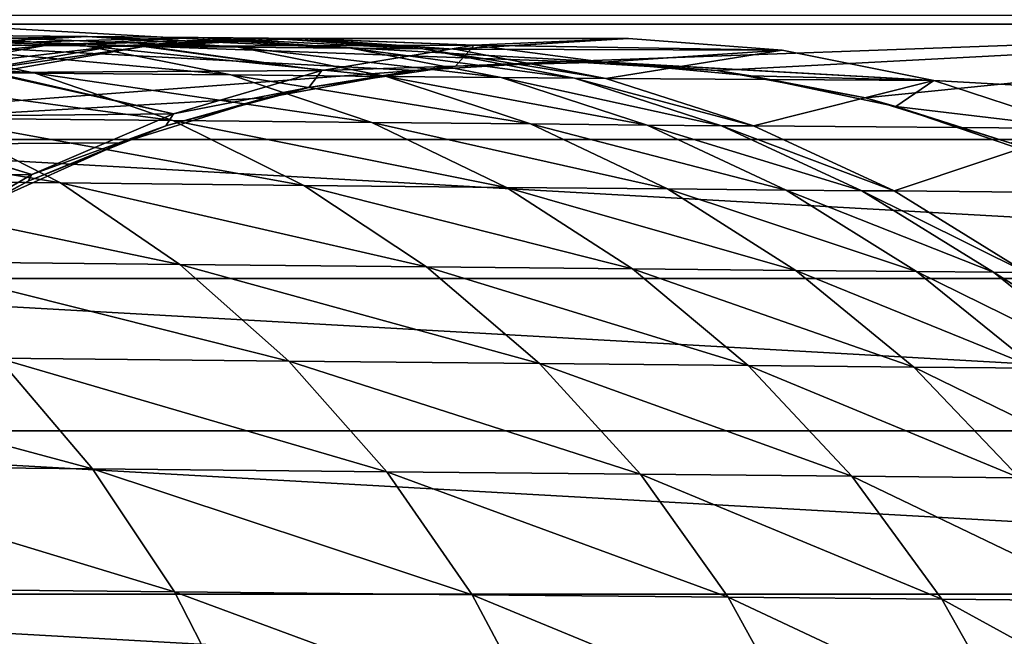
# Model space of a CAD drawing. Header units: metres. Extents: x -22 to 237, y -22 to 22.
# Tile 52 of 80: x 123.43 to 131.49, y 5.55 to 10.59. Entities that reach past the tile are written whole.
import ezdxf

# ---------------------------------------------------------------- set-up
doc = ezdxf.new("R2010")
doc.units = ezdxf.units.M
doc.layers.add('solid_KKK', color=7, linetype='CONTINUOUS')

msp = doc.modelspace()

# ---------------------------------------------------------------- linework, layer by layer
at = {"layer": 'solid_KKK'}
for points in [[(222, -15, 265.399994), (222, 15, 265.399994), (120.987495, 15, 265.399994)], [(120.987495, -15, 265.399994), (222, -15, 265.399994), (120.987495, 15, 265.399994)], [(120.987495, -15, 250.300003), (120.987495, 15, 250.300003), (222, 15, 250.300003)], [(120.987495, -15, 250.300003), (222, 15, 250.300003), (222, -15, 250.300003)], [(135.082535, 11.43049, 415.734802), (120.718948, 11.43049, 415.48407), (119.484413, 10.554325, 415.462524)], [(136.317062, 10.554325, 415.756348), (135.082535, 11.43049, 415.734802), (119.484413, 10.554325, 415.462524)], [(126.665489, 10.175269, 415.58786), (119.484413, 10.554325, 415.462524), (118.355728, 9.545416, 415.44281)], [(127.900742, 10.249992, 415.609436), (136.317062, 10.554325, 415.756348), (119.484413, 10.554325, 415.462524)], [(126.665489, 10.175269, 415.58786), (127.900742, 10.249992, 415.609436), (119.484413, 10.554325, 415.462524)], [(120.26149, 9.611737, 301.958801), (121.398697, 10.629139, 301.978638), (139.501663, 9.611767, 302.294647)], [(121.398697, 10.629139, 301.978638), (138.364456, 10.629162, 302.27478), (139.501663, 9.611767, 302.294647)], [(127.900742, 10.249992, 415.609436), (129.135986, 10.175269, 415.630981), (136.317062, 10.554325, 415.756348)], [(129.135986, 10.175269, 415.630981), (130.353333, 9.952162, 415.652252), (136.317062, 10.554325, 415.756348)], [(130.353333, 9.952162, 415.652252), (131.534897, 9.583913, 415.672852), (136.317062, 10.554325, 415.756348)], [(123.973358, 10.378781, 585.762573), (122.764923, 10.466103, 585.38446), (121.223442, 10.481109, 589.759766)], [(122.401817, 10.394079, 590.223145), (123.973358, 10.378781, 585.762573), (121.223442, 10.481109, 589.759766)], [(123.561623, 10.154909, 590.679871), (122.401817, 10.394079, 590.223145), (120.51609, 10.412619, 594.560303)], [(121.640343, 10.173797, 595.098694), (123.561623, 10.154909, 590.679871), (120.51609, 10.412619, 594.560303)], [(122.764923, 10.466103, 585.38446), (123.990372, 10.454351, 580.910339), (121.55513, 10.40001, 585.006409)], [(123.990372, 10.454351, 580.910339), (122.756683, 10.388488, 580.619507), (121.55513, 10.40001, 585.006409)], [(125.162781, 10.139322, 586.135193), (123.973358, 10.378781, 585.762573), (122.401817, 10.394079, 590.223145)], [(123.561623, 10.154909, 590.679871), (125.162781, 10.139322, 586.135193), (122.401817, 10.394079, 590.223145)], [(123.990372, 10.454351, 580.910339), (124.893532, 10.445914, 576.360229), (122.756683, 10.388488, 580.619507)], [(124.893532, 10.445914, 576.360229), (123.642235, 10.380216, 576.158081), (122.756683, 10.388488, 580.619507)], [(125.222694, 10.3668, 581.201233), (123.990372, 10.454351, 580.910339), (122.764923, 10.466103, 585.38446)], [(123.973358, 10.378781, 585.762573), (125.222694, 10.3668, 581.201233), (122.764923, 10.466103, 585.38446)], [(124.893532, 10.445914, 576.360229), (125.469803, 10.440835, 571.757202), (123.642235, 10.380216, 576.158081)], [(125.469803, 10.440835, 571.757202), (124.207275, 10.375236, 571.644836), (123.642235, 10.380216, 576.158081)], [(126.143463, 10.358199, 576.562378), (124.893532, 10.445914, 576.360229), (123.990372, 10.454351, 580.910339)], [(125.222694, 10.3668, 581.201233), (126.143463, 10.358199, 576.562378), (123.990372, 10.454351, 580.910339)], [(125.469803, 10.440835, 571.757202), (125.716248, 10.439139, 567.124878), (124.207275, 10.375236, 571.644836)], [(125.716248, 10.439139, 567.124878), (124.465309, 10.375405, 567.103027), (124.207275, 10.375236, 571.644836)], [(127.151627, 10.382779, 417.127075), (124.465309, 10.375405, 567.103027), (125.716248, 10.439139, 567.124878)], [(126.730972, 10.353021, 571.869629), (125.469803, 10.440835, 571.757202), (124.893532, 10.445914, 576.360229)], [(126.143463, 10.358199, 576.562378), (126.730972, 10.353021, 571.869629), (124.893532, 10.445914, 576.360229)], [(125.731468, 10.438994, 567.125122), (125.716248, 10.439139, 567.124878), (125.469803, 10.440835, 571.757202)], [(126.982224, 10.351292, 567.146973), (125.731468, 10.438994, 567.125122), (125.469803, 10.440835, 571.757202)], [(126.730972, 10.353021, 571.869629), (126.982224, 10.351292, 567.146973), (125.469803, 10.440835, 571.757202)], [(127.151627, 10.382779, 417.127075), (125.716248, 10.439139, 567.124878), (125.731468, 10.438994, 567.125122)], [(128.413284, 10.438144, 417.149109), (125.731468, 10.438994, 567.125122), (126.982224, 10.351292, 567.146973)], [(127.151627, 10.382779, 417.127075), (125.731468, 10.438994, 567.125122), (128.413284, 10.438144, 417.149109)], [(128.413284, 10.438144, 417.149109), (126.982224, 10.351292, 567.146973), (126.996063, 10.349477, 567.147217)], [(128.413284, 10.438144, 417.149109), (126.996063, 10.349477, 567.147217), (129.67244, 10.341594, 417.171082)], [(127.151627, 10.382779, 417.127075), (128.413284, 10.438144, 417.149109), (129.67244, 10.341594, 417.171082)], [(122.756683, 10.388488, 580.619507), (123.642235, 10.380216, 576.158081), (121.539673, 10.170174, 580.332947)], [(123.642235, 10.380216, 576.158081), (122.407883, 10.162063, 575.958862), (121.539673, 10.170174, 580.332947)], [(123.642235, 10.380216, 576.158081), (124.207275, 10.375236, 571.644836), (122.407883, 10.162063, 575.958862)], [(124.207275, 10.375236, 571.644836), (122.961853, 10.15718, 571.533997), (122.407883, 10.162063, 575.958862)], [(124.207275, 10.375236, 571.644836), (124.448921, 10.373572, 567.102722), (122.961853, 10.15718, 571.533997)], [(124.448921, 10.373572, 567.102722), (123.216049, 10.159638, 567.081238), (122.961853, 10.15718, 571.533997)], [(125.905716, 10.176294, 417.105316), (123.216049, 10.159638, 567.081238), (124.448921, 10.373572, 567.102722)], [(126.435669, 10.127116, 581.487854), (125.222694, 10.3668, 581.201233), (123.973358, 10.378781, 585.762573)], [(125.162781, 10.139322, 586.135193), (126.435669, 10.127116, 581.487854), (123.973358, 10.378781, 585.762573)], [(124.465309, 10.375405, 567.103027), (124.448921, 10.373572, 567.102722), (124.207275, 10.375236, 571.644836)], [(125.905716, 10.176294, 417.105316), (124.448921, 10.373572, 567.102722), (124.465309, 10.375405, 567.103027)], [(125.905716, 10.176294, 417.105316), (124.465309, 10.375405, 567.103027), (127.151627, 10.382779, 417.127075)], [(127.373787, 10.118352, 576.761597), (126.143463, 10.358199, 576.562378), (125.222694, 10.3668, 581.201233)], [(126.435669, 10.127116, 581.487854), (127.373787, 10.118352, 576.761597), (125.222694, 10.3668, 581.201233)], [(126.998161, 10.212499, 417.12439), (125.905716, 10.176294, 417.105316), (127.151627, 10.382779, 417.127075)], [(127.972366, 10.113076, 571.980408), (126.730972, 10.353021, 571.869629), (126.143463, 10.358199, 576.562378)], [(127.373787, 10.118352, 576.761597), (127.972366, 10.113076, 571.980408), (126.143463, 10.358199, 576.562378)], [(126.996063, 10.349477, 567.147217), (126.982224, 10.351292, 567.146973), (126.730972, 10.353021, 571.869629)], [(128.228363, 10.111315, 567.168701), (126.996063, 10.349477, 567.147217), (126.730972, 10.353021, 571.869629)], [(127.972366, 10.113076, 571.980408), (128.228363, 10.111315, 567.168701), (126.730972, 10.353021, 571.869629)], [(129.67244, 10.341594, 417.171082), (126.996063, 10.349477, 567.147217), (128.228363, 10.111315, 567.168701)], [(128.209549, 10.244506, 417.145538), (126.998161, 10.212499, 417.12439), (127.151627, 10.382779, 417.127075)], [(128.209549, 10.244506, 417.145538), (127.151627, 10.382779, 417.127075), (129.67244, 10.341594, 417.171082)], [(128.209549, 10.244506, 417.145538), (129.67244, 10.341594, 417.171082), (130.910904, 10.094526, 417.192688)], [(129.67244, 10.341594, 417.171082), (128.228363, 10.111315, 567.168701), (130.910904, 10.094526, 417.192688)], [(126.665489, 10.175269, 415.58786), (126.998161, 10.212499, 417.12439), (127.900742, 10.249992, 415.609436)], [(127.900742, 10.249992, 415.609436), (126.998161, 10.212499, 417.12439), (128.209549, 10.244506, 417.145538)], [(127.900742, 10.249992, 415.609436), (128.209549, 10.244506, 417.145538), (129.135986, 10.175269, 415.630981)], [(129.416229, 10.133281, 417.166595), (128.209549, 10.244506, 417.145538), (130.910904, 10.094526, 417.192688)], [(129.135986, 10.175269, 415.630981), (128.209549, 10.244506, 417.145538), (129.416229, 10.133281, 417.166595)], [(125.448151, 9.952162, 415.56662), (126.665489, 10.175269, 415.58786), (118.355728, 9.545416, 415.44281)], [(124.68589, 9.767091, 591.123169), (123.561623, 10.154909, 590.679871), (121.640343, 10.173797, 595.098694)], [(122.730118, 9.786318, 595.621338), (124.68589, 9.767091, 591.123169), (121.640343, 10.173797, 595.098694)], [(124.693718, 9.821714, 417.084167), (122.001892, 9.794839, 567.060059), (123.198761, 10.15555, 567.080933)], [(124.693718, 9.821714, 417.084167), (123.198761, 10.15555, 567.080933), (123.216049, 10.159638, 567.081238)], [(124.693718, 9.821714, 417.084167), (123.216049, 10.159638, 567.081238), (125.905716, 10.176294, 417.105316)], [(126.315804, 9.751225, 586.496887), (125.162781, 10.139322, 586.135193), (123.561623, 10.154909, 590.679871)], [(124.68589, 9.767091, 591.123169), (126.315804, 9.751225, 586.496887), (123.561623, 10.154909, 590.679871)], [(125.799026, 10.037706, 417.103455), (124.693718, 9.821714, 417.084167), (125.905716, 10.176294, 417.105316)], [(125.448151, 9.952162, 415.56662), (125.799026, 10.037706, 417.103455), (126.665489, 10.175269, 415.58786)], [(126.998161, 10.212499, 417.12439), (125.799026, 10.037706, 417.103455), (125.905716, 10.176294, 417.105316)], [(126.665489, 10.175269, 415.58786), (125.799026, 10.037706, 417.103455), (126.998161, 10.212499, 417.12439)], [(129.135986, 10.175269, 415.630981), (129.416229, 10.133281, 417.166595), (130.353333, 9.952162, 415.652252)], [(127.611549, 9.738799, 581.766113), (126.435669, 10.127116, 581.487854), (125.162781, 10.139322, 586.135193)], [(126.315804, 9.751225, 586.496887), (127.611549, 9.738799, 581.766113), (125.162781, 10.139322, 586.135193)], [(128.566513, 9.729877, 576.954956), (127.373787, 10.118352, 576.761597), (126.435669, 10.127116, 581.487854)], [(127.611549, 9.738799, 581.766113), (128.566513, 9.729877, 576.954956), (126.435669, 10.127116, 581.487854)], [(129.175858, 9.724507, 572.087891), (127.972366, 10.113076, 571.980408), (127.373787, 10.118352, 576.761597)], [(128.566513, 9.729877, 576.954956), (129.175858, 9.724507, 572.087891), (127.373787, 10.118352, 576.761597)], [(129.436432, 9.722713, 567.189819), (128.228363, 10.111315, 567.168701), (127.972366, 10.113076, 571.980408)], [(129.175858, 9.724507, 572.087891), (129.436432, 9.722713, 567.189819), (127.972366, 10.113076, 571.980408)], [(130.910904, 10.094526, 417.192688), (128.228363, 10.111315, 567.168701), (129.436432, 9.722713, 567.189819)], [(130.601364, 9.88038, 417.187286), (129.416229, 10.133281, 417.166595), (130.910904, 10.094526, 417.192688)], [(130.353333, 9.952162, 415.652252), (129.416229, 10.133281, 417.166595), (130.601364, 9.88038, 417.187286)], [(130.910904, 10.094526, 417.192688), (129.436432, 9.722713, 567.189819), (132.110687, 9.70054, 417.213623)], [(130.601364, 9.88038, 417.187286), (130.910904, 10.094526, 417.192688), (132.110687, 9.70054, 417.213623)], [(125.799026, 10.037706, 417.103455), (124.628906, 9.722574, 417.083038), (124.693718, 9.821714, 417.084167)], [(125.448151, 9.952162, 415.56662), (124.628906, 9.722574, 417.083038), (125.799026, 10.037706, 417.103455)], [(124.266586, 9.583913, 415.54599), (125.448151, 9.952162, 415.56662), (118.355728, 9.545416, 415.44281)], [(124.266586, 9.583913, 415.54599), (124.628906, 9.722574, 417.083038), (125.448151, 9.952162, 415.56662)], [(130.353333, 9.952162, 415.652252), (130.601364, 9.88038, 417.187286), (131.534897, 9.583913, 415.672852)], [(131.748352, 9.489337, 417.207306), (130.601364, 9.88038, 417.187286), (132.110687, 9.70054, 417.213623)], [(131.534897, 9.583913, 415.672852), (130.601364, 9.88038, 417.187286), (131.748352, 9.489337, 417.207306)], [(123.76947, 9.255843, 596.120605), (122.730118, 9.786318, 595.621338), (120.458435, 9.808807, 599.968567)], [(121.459511, 9.278712, 600.541077), (123.76947, 9.255843, 596.120605), (120.458435, 9.808807, 599.968567)], [(123.533073, 9.324171, 417.063904), (120.840561, 9.286328, 567.039734), (121.984039, 9.788258, 567.059692)], [(123.533073, 9.324171, 417.063904), (121.984039, 9.788258, 567.059692), (122.001892, 9.794839, 567.060059)], [(123.533073, 9.324171, 417.063904), (122.001892, 9.794839, 567.060059), (124.693718, 9.821714, 417.084167)], [(125.758209, 9.236292, 591.54657), (124.68589, 9.767091, 591.123169), (122.730118, 9.786318, 595.621338)], [(123.76947, 9.255843, 596.120605), (125.758209, 9.236292, 591.54657), (122.730118, 9.786318, 595.621338)], [(124.628906, 9.722574, 417.083038), (123.533073, 9.324171, 417.063904), (124.693718, 9.821714, 417.084167)], [(127.415588, 9.220158, 586.842346), (126.315804, 9.751225, 586.496887), (124.68589, 9.767091, 591.123169)], [(125.758209, 9.236292, 591.54657), (127.415588, 9.220158, 586.842346), (124.68589, 9.767091, 591.123169)], [(128.73317, 9.207523, 582.03186), (127.611549, 9.738799, 581.766113), (126.315804, 9.751225, 586.496887)], [(127.415588, 9.220158, 586.842346), (128.73317, 9.207523, 582.03186), (126.315804, 9.751225, 586.496887)], [(124.628906, 9.722574, 417.083038), (123.50415, 9.271507, 417.063416), (123.533073, 9.324171, 417.063904)], [(124.266586, 9.583913, 415.54599), (123.50415, 9.271507, 417.063416), (124.628906, 9.722574, 417.083038)], [(129.704224, 9.198452, 577.139587), (128.566513, 9.729877, 576.954956), (127.611549, 9.738799, 581.766113)], [(128.73317, 9.207523, 582.03186), (129.704224, 9.198452, 577.139587), (127.611549, 9.738799, 581.766113)], [(130.323837, 9.19299, 572.190552), (129.175858, 9.724507, 572.087891), (128.566513, 9.729877, 576.954956)], [(129.704224, 9.198452, 577.139587), (130.323837, 9.19299, 572.190552), (128.566513, 9.729877, 576.954956)], [(130.588806, 9.191167, 567.2099), (129.436432, 9.722713, 567.189819), (129.175858, 9.724507, 572.087891)], [(130.323837, 9.19299, 572.190552), (130.588806, 9.191167, 567.2099), (129.175858, 9.724507, 572.087891)], [(132.110687, 9.70054, 417.213623), (129.436432, 9.722713, 567.189819), (130.588806, 9.191167, 567.2099)], [(132.110687, 9.70054, 417.213623), (130.588806, 9.191167, 567.2099), (133.254517, 9.165319, 417.233612)], [(119.245277, 8.473162, 301.941071), (120.26149, 9.611737, 301.958801), (140.517868, 8.473194, 302.312378)], [(120.26149, 9.611737, 301.958801), (139.501663, 9.611767, 302.294647), (140.517868, 8.473194, 302.312378)], [(123.137947, 9.075863, 415.526306), (124.266586, 9.583913, 415.54599), (118.355728, 9.545416, 415.44281)], [(123.137947, 9.075863, 415.526306), (123.50415, 9.271507, 417.063416), (124.266586, 9.583913, 415.54599)], [(122.440498, 8.690812, 417.04483), (120.840561, 9.286328, 567.039734), (123.533073, 9.324171, 417.063904)], [(124.743233, 8.590123, 596.589111), (123.76947, 9.255843, 596.120605), (121.459511, 9.278712, 600.541077)], [(122.397346, 8.613348, 601.078369), (124.743233, 8.590123, 596.589111), (121.459511, 9.278712, 600.541077)], [(123.50415, 9.271507, 417.063416), (122.440498, 8.690812, 417.04483), (123.533073, 9.324171, 417.063904)], [(123.137947, 9.075863, 415.526306), (122.440498, 8.690812, 417.04483), (123.50415, 9.271507, 417.063416)], [(126.762901, 8.570268, 591.94397), (125.758209, 9.236292, 591.54657), (123.76947, 9.255843, 596.120605)], [(124.743233, 8.590123, 596.589111), (126.762901, 8.570268, 591.94397), (123.76947, 9.255843, 596.120605)], [(128.44606, 8.553883, 587.166565), (127.415588, 9.220158, 586.842346), (125.758209, 9.236292, 591.54657)], [(126.762901, 8.570268, 591.94397), (128.44606, 8.553883, 587.166565), (125.758209, 9.236292, 591.54657)], [(129.784134, 8.541052, 582.28125), (128.73317, 9.207523, 582.03186), (127.415588, 9.220158, 586.842346)], [(128.44606, 8.553883, 587.166565), (129.784134, 8.541052, 582.28125), (127.415588, 9.220158, 586.842346)], [(130.770294, 8.531839, 577.312927), (129.704224, 9.198452, 577.139587), (128.73317, 9.207523, 582.03186)], [(129.784134, 8.541052, 582.28125), (130.770294, 8.531839, 577.312927), (128.73317, 9.207523, 582.03186)], [(131.399536, 8.526293, 572.286865), (130.323837, 9.19299, 572.190552), (129.704224, 9.198452, 577.139587)], [(130.770294, 8.531839, 577.312927), (131.399536, 8.526293, 572.286865), (129.704224, 9.198452, 577.139587)], [(131.66864, 8.524442, 567.22876), (130.588806, 9.191167, 567.2099), (130.323837, 9.19299, 572.190552)], [(131.399536, 8.526293, 572.286865), (131.66864, 8.524442, 567.22876), (130.323837, 9.19299, 572.190552)], [(133.254517, 9.165319, 417.233612), (130.588806, 9.191167, 567.2099), (131.66864, 8.524442, 567.22876)], [(125.637169, 7.798886, 597.020081), (124.743233, 8.590123, 596.589111), (122.397346, 8.613348, 601.078369)], [(123.258224, 7.822437, 601.572571), (125.637169, 7.798886, 597.020081), (122.397346, 8.613348, 601.078369)], [(127.685287, 7.77875, 592.309509), (126.762901, 8.570268, 591.94397), (124.743233, 8.590123, 596.589111)], [(125.637169, 7.798886, 597.020081), (127.685287, 7.77875, 592.309509), (124.743233, 8.590123, 596.589111)], [(129.392166, 7.762135, 587.464783), (128.44606, 8.553883, 587.166565), (126.762901, 8.570268, 591.94397)], [(127.685287, 7.77875, 592.309509), (129.392166, 7.762135, 587.464783), (126.762901, 8.570268, 591.94397)], [(130.749084, 7.749123, 582.51062), (129.784134, 8.541052, 582.28125), (128.44606, 8.553883, 587.166565)], [(129.392166, 7.762135, 587.464783), (130.749084, 7.749123, 582.51062), (128.44606, 8.553883, 587.166565)], [(131.749146, 7.73978, 577.47229), (130.770294, 8.531839, 577.312927), (129.784134, 8.541052, 582.28125)], [(130.749084, 7.749123, 582.51062), (131.749146, 7.73978, 577.47229), (129.784134, 8.541052, 582.28125)], [(118.362961, 7.227773, 301.925659), (119.245277, 8.473162, 301.941071), (141.400192, 7.227801, 302.327759)], [(119.245277, 8.473162, 301.941071), (140.517868, 8.473194, 302.312378), (141.400192, 7.227801, 302.327759)], [(132.387253, 7.734156, 572.375427), (131.399536, 8.526293, 572.286865), (130.770294, 8.531839, 577.312927)], [(131.749146, 7.73978, 577.47229), (132.387253, 7.734156, 572.375427), (130.770294, 8.531839, 577.312927)], [(132.660141, 7.732278, 567.246094), (131.66864, 8.524442, 567.22876), (131.399536, 8.526293, 572.286865)], [(132.387253, 7.734156, 572.375427), (132.660141, 7.732278, 567.246094), (131.399536, 8.526293, 572.286865)], [(124.029587, 6.917537, 602.016479), (123.258224, 7.822437, 601.572571), (120.5606, 7.849286, 605.943726)], [(121.298286, 6.94472, 606.4422), (124.029587, 6.917537, 602.016479), (120.5606, 7.849286, 605.943726)], [(126.43821, 6.893691, 597.407227), (125.637169, 7.798886, 597.020081), (123.258224, 7.822437, 601.572571)], [(124.029587, 6.917537, 602.016479), (126.43821, 6.893691, 597.407227), (123.258224, 7.822437, 601.572571)], [(128.511902, 6.873305, 592.637817), (127.685287, 7.77875, 592.309509), (125.637169, 7.798886, 597.020081)], [(126.43821, 6.893691, 597.407227), (128.511902, 6.873305, 592.637817), (125.637169, 7.798886, 597.020081)], [(130.240082, 6.856482, 587.732605), (129.392166, 7.762135, 587.464783), (127.685287, 7.77875, 592.309509)], [(128.511902, 6.873305, 592.637817), (130.240082, 6.856482, 587.732605), (127.685287, 7.77875, 592.309509)], [(131.613937, 6.843307, 582.716675), (130.749084, 7.749123, 582.51062), (129.392166, 7.762135, 587.464783)], [(130.240082, 6.856482, 587.732605), (131.613937, 6.843307, 582.716675), (129.392166, 7.762135, 587.464783)], [(132.62648, 6.833848, 577.615417), (131.749146, 7.73978, 577.47229), (130.749084, 7.749123, 582.51062)], [(131.613937, 6.843307, 582.716675), (132.62648, 6.833848, 577.615417), (130.749084, 7.749123, 582.51062)], [(117.626122, 5.892171, 301.912781), (118.362961, 7.227773, 301.925659), (142.137039, 5.892202, 302.340637)], [(118.362961, 7.227773, 301.925659), (141.400192, 7.227801, 302.327759), (142.137039, 5.892202, 302.340637)], [(124.700142, 5.911868, 602.403687), (124.029587, 6.917537, 602.016479), (121.298286, 6.94472, 606.4422)], [(121.939476, 5.939343, 606.876953), (124.700142, 5.911868, 602.403687), (121.298286, 6.94472, 606.4422)], [(127.134666, 5.887766, 597.744812), (126.43821, 6.893691, 597.407227), (124.029587, 6.917537, 602.016479)], [(124.700142, 5.911868, 602.403687), (127.134666, 5.887766, 597.744812), (124.029587, 6.917537, 602.016479)], [(129.230652, 5.86716, 592.924133), (128.511902, 6.873305, 592.637817), (126.43821, 6.893691, 597.407227)], [(127.134666, 5.887766, 597.744812), (129.230652, 5.86716, 592.924133), (126.43821, 6.893691, 597.407227)], [(130.977402, 5.850156, 587.966187), (130.240082, 6.856482, 587.732605), (128.511902, 6.873305, 592.637817)], [(129.230652, 5.86716, 592.924133), (130.977402, 5.850156, 587.966187), (128.511902, 6.873305, 592.637817)], [(132.366028, 5.83684, 582.896301), (131.613937, 6.843307, 582.716675), (130.240082, 6.856482, 587.732605)], [(130.977402, 5.850156, 587.966187), (132.366028, 5.83684, 582.896301), (130.240082, 6.856482, 587.732605)], [(117.043289, 4.481957, 301.902618), (117.626122, 5.892171, 301.912781), (142.719864, 4.482, 302.3508)], [(117.626122, 5.892171, 301.912781), (142.137039, 5.892202, 302.340637), (142.719864, 4.482, 302.3508)], [(125.260101, 4.820125, 602.728394), (124.700142, 5.911868, 602.403687), (121.939476, 5.939343, 606.876953)], [(122.474808, 4.847846, 607.241577), (125.260101, 4.820125, 602.728394), (121.939476, 5.939343, 606.876953)], [(127.716354, 4.795808, 598.027954), (127.134666, 5.887766, 597.744812), (124.700142, 5.911868, 602.403687)], [(125.260101, 4.820125, 602.728394), (127.716354, 4.795808, 598.027954), (124.700142, 5.911868, 602.403687)], [(129.831039, 4.775019, 593.164246), (129.230652, 5.86716, 592.924133), (127.134666, 5.887766, 597.744812)], [(127.716354, 4.795808, 598.027954), (129.831039, 4.775019, 593.164246), (127.134666, 5.887766, 597.744812)], [(131.593384, 4.757863, 588.162109), (130.977402, 5.850156, 587.966187), (129.230652, 5.86716, 592.924133)], [(129.831039, 4.775019, 593.164246), (131.593384, 4.757863, 588.162109), (129.230652, 5.86716, 592.924133)], [(132.9944, 4.744428, 583.046936), (132.366028, 5.83684, 582.896301), (130.977402, 5.850156, 587.966187)], [(131.593384, 4.757863, 588.162109), (132.9944, 4.744428, 583.046936), (130.977402, 5.850156, 587.966187)]]:
    msp.add_3dface(points, dxfattribs=at)

doc.saveas('drawing.dxf')
